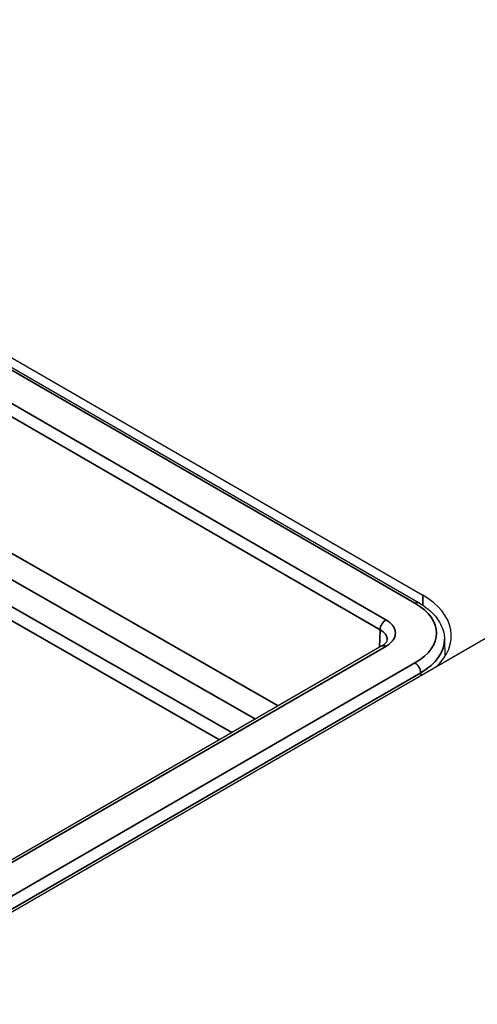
# Model space of a CAD drawing. Header units: millimetres. Extents: x -12192 to 12192, y -600 to 5895.
# Tile 47 of 122: x 3280 to 3296, y 1446 to 1481. Entities that reach past the tile are written whole.
import ezdxf

# ---------------------------------------------------------------- set-up
doc = ezdxf.new("R2010")
doc.units = ezdxf.units.MM
doc.header["$LTSCALE"] = 20
doc.layers.add('_Sichtbarkanten', color=7, linetype='Continuous', lineweight=25)
doc.layers.add('Sichtbar schmal (ISO)', color=7, linetype='Continuous', lineweight=35)

msp = doc.modelspace()

# ---------------------------------------------------------------- linework, layer by layer
at = {"layer": '_Sichtbarkanten'}
for p, q in [((2851.63, 1715.848), (3293.923, 1460.49)), ((2852.013, 1715.971), (3294.055, 1460.758)), ((3296.564, 1459.409), (3274.256, 1446.53)), ((3292.613, 1458.974), (3272.416, 1447.313)), ((3294.818, 1459.227), (3294.837, 1458.614))]:
    msp.add_line(p, q, dxfattribs=at)
msp.add_ellipse((3291.631, 1459.286), major_axis=(-3.428, -0.078), ratio=0.591982, start_param=2.549466, end_param=3.913472, dxfattribs=at)
for points, knots in [([(3293.923, 1460.49), (3294.153, 1460.357), (3294.35, 1460.197), (3294.645, 1459.842), (3294.748, 1459.642), (3294.807, 1459.367), (3294.816, 1459.297), (3294.818, 1459.227)], [0, 0, 0, 0, 0.164894, 0.164894, 0.3259962, 0.3259962, 0.3793638, 0.3793638, 0.3793638, 0.3793638]), ([(3292.613, 1458.974), (3292.667, 1459.005), (3292.71, 1459.039), (3292.769, 1459.1), (3292.786, 1459.127), (3292.802, 1459.165), (3292.804, 1459.178), (3292.804, 1459.19)], [0, 0, 0, 0, 0.0456916, 0.0456916, 0.0892788, 0.0892788, 0.1262302, 0.1262302, 0.1262302, 0.1262302])]:
    msp.add_open_spline(points, degree=3, knots=knots, dxfattribs=at)
at = {"layer": 'Sichtbar schmal (ISO)'}
for p, q in [((3293.78, 1460.476), (2851.487, 1715.834)), ((2850.477, 1715.242), (3292.755, 1459.893)), ((3292.553, 1459.547), (2850.275, 1714.896)), ((3106.682, 1560.983), (3288.961, 1456.866)), ((3288.158, 1456.402), (3106.279, 1560.291)), ((3287.332, 1455.925), (3277.567, 1461.504)), ((3286.898, 1455.674), (3277.106, 1461.268)), ((3294.055, 1460.758), (3294.055, 1460.408)), ((3292.553, 1459.547), (3292.535, 1458.929)), ((3292.755, 1458.96), (3272.559, 1447.299)), ((3293.78, 1458.377), (3273.569, 1446.708)), ((3293.982, 1458.031), (3273.771, 1446.362)), ((3293.982, 1458.031), (3293.985, 1457.92))]:
    msp.add_line(p, q, dxfattribs=at)
for centre, major_axis, ratio, start_param, end_param in [((3293.78, 1460.242), (0.143, 0.247), 0.57735, 6.283179, 7.068583), ((3291.961, 1459.426), (-2.572, 0), 0.577208, 2.356307, 3.92688), ((3292.755, 1459.659), (-0.143, -0.247), 0.57735, 3.926991, 5.480334), ((3291.947, 1459.193), (-0.858, -0.009), 0.577018, 3.118368, 3.921031), ((3292.755, 1458.726), (-0.143, 0.247), 0.57735, 5.497787, 6.283185), ((3291.961, 1459.193), (-2.858, -0.009), 0.577206, 2.354603, 3.157286), ((3293.78, 1458.143), (-0.143, 0.247), 0.57735, 3.944444, 5.497787)]:
    msp.add_ellipse(centre, major_axis=major_axis, ratio=ratio, start_param=start_param, end_param=end_param, dxfattribs=at)
msp.add_open_spline([(3292.755, 1459.893), (3292.797, 1459.869), (3292.873, 1459.817), (3292.968, 1459.729), (3293.038, 1459.632), (3293.081, 1459.53), (3293.095, 1459.427), (3293.081, 1459.323), (3293.039, 1459.222), (3292.969, 1459.125), (3292.874, 1459.035), (3292.797, 1458.984), (3292.755, 1458.96)], degree=3, dxfattribs=at)

doc.saveas('drawing.dxf')
